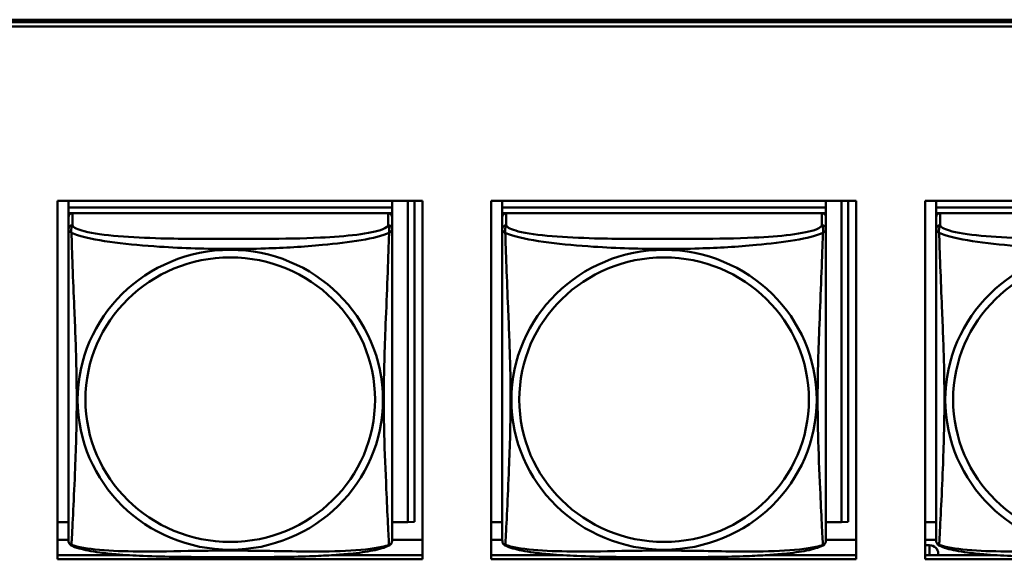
# Model space of a CAD drawing. Header units: inches. Extents: x 0.8 to 72.9, y -7.8 to 49.3.
# Tile 145 of 256: x 47.4 to 48.8, y 15.2 to 16. Entities that reach past the tile are written whole.
import ezdxf

# ---------------------------------------------------------------- set-up
doc = ezdxf.new("R2010")
doc.units = ezdxf.units.IN
doc.header["$MEASUREMENT"] = 0
doc.layers.add('Visible Edges(ROSSANSI)', color=7, linetype='Continuous', lineweight=50)
doc.layers.add('Visible Tangent Edges(ROSSANSI)', color=7, linetype='Continuous', lineweight=50)

msp = doc.modelspace()

# ---------------------------------------------------------------- linework, layer by layer
at = {"layer": 'Visible Edges(ROSSANSI)'}
for p, q in [((35.8647, 15.9996), (53.2398, 15.9996)), ((35.8647, 15.9958), (53.2398, 15.9958)), ((53.2398, 15.9898), (35.8647, 15.9898)), ((47.4473, 15.2126), (47.4473, 15.7353)), ((47.4473, 15.7353), (47.9797, 15.7353)), ((47.4632, 15.7353), (47.4632, 15.7256)), ((47.4632, 15.7116), (47.4632, 15.7353)), ((47.9356, 15.7353), (47.9356, 15.7256)), ((47.9583, 15.7353), (47.9583, 15.2669)), ((47.9681, 15.7353), (47.9681, 15.2673)), ((47.9797, 15.7353), (47.9797, 15.2126)), ((48.0803, 15.2126), (48.0803, 15.7353)), ((48.0803, 15.7353), (48.6127, 15.7353)), ((48.0962, 15.7353), (48.0962, 15.7256)), ((48.0962, 15.7116), (48.0962, 15.7353)), ((48.5686, 15.7353), (48.5686, 15.7256)), ((48.5913, 15.7353), (48.5913, 15.2669)), ((48.6011, 15.7353), (48.6011, 15.2673)), ((48.6127, 15.7353), (48.6127, 15.2126)), ((48.7133, 15.2126), (48.7133, 15.7353)), ((48.7133, 15.7353), (49.2457, 15.7353)), ((48.7292, 15.7353), (48.7292, 15.7256)), ((48.7292, 15.7116), (48.7292, 15.7353)), ((47.9356, 15.7256), (47.4632, 15.7256)), ((47.4632, 15.7256), (47.4632, 15.7174)), ((47.4632, 15.7256), (47.4632, 15.7256)), ((47.4632, 15.7256), (47.9356, 15.7256)), ((47.4632, 15.7117), (47.4632, 15.7174)), ((47.4632, 15.7174), (47.469, 15.7174)), ((47.9297, 15.7174), (47.4691, 15.7174)), ((47.9298, 15.7174), (47.9356, 15.7174)), ((47.9356, 15.7256), (47.9356, 15.7174)), ((47.9356, 15.7256), (47.9356, 15.7256)), ((47.9356, 15.7174), (47.9356, 15.7117)), ((48.5686, 15.7256), (48.0962, 15.7256)), ((48.0962, 15.7256), (48.0962, 15.7174)), ((48.0962, 15.7256), (48.0962, 15.7256)), ((48.0962, 15.7256), (48.5686, 15.7256)), ((48.0962, 15.7117), (48.0962, 15.7174)), ((48.0962, 15.7174), (48.102, 15.7174)), ((48.5627, 15.7174), (48.1021, 15.7174)), ((48.5628, 15.7174), (48.5686, 15.7174)), ((48.5686, 15.7256), (48.5686, 15.7174)), ((48.5686, 15.7256), (48.5686, 15.7256)), ((48.5686, 15.7174), (48.5686, 15.7117)), ((49.2016, 15.7256), (48.7292, 15.7256)), ((48.7292, 15.7256), (48.7292, 15.7174)), ((48.7292, 15.7256), (48.7292, 15.7256)), ((48.7292, 15.7256), (49.2016, 15.7256)), ((48.7292, 15.7117), (48.7292, 15.7174)), ((48.7292, 15.7174), (48.735, 15.7174)), ((49.1957, 15.7174), (48.7351, 15.7174)), ((47.4632, 15.7116), (47.4632, 15.2594)), ((47.9356, 15.6939), (47.9356, 15.7116)), ((48.0962, 15.7116), (48.0962, 15.2594)), ((48.5686, 15.6939), (48.5686, 15.7116)), ((48.7292, 15.7116), (48.7292, 15.2593)), ((47.9356, 15.6939), (47.9356, 15.6939)), ((48.5686, 15.6939), (48.5686, 15.6939)), ((47.4632, 15.2891), (47.4632, 15.2618)), ((48.0962, 15.2891), (48.0962, 15.2618)), ((48.7292, 15.2891), (48.7292, 15.2618)), ((47.4632, 15.2669), (47.4473, 15.2669)), ((47.4632, 15.2618), (47.4632, 15.2594)), ((47.4632, 15.2417), (47.4632, 15.2594)), ((47.9583, 15.2669), (47.9356, 15.2669)), ((47.9583, 15.2669), (47.9681, 15.2673)), ((48.0962, 15.2669), (48.0803, 15.2669)), ((48.0962, 15.2618), (48.0962, 15.2594)), ((48.0962, 15.2417), (48.0962, 15.2594)), ((48.5913, 15.2669), (48.5686, 15.2669)), ((48.5913, 15.2669), (48.6011, 15.2673)), ((48.7292, 15.2668), (48.7133, 15.2668)), ((48.7292, 15.2618), (48.7292, 15.2593)), ((48.7292, 15.2417), (48.7292, 15.2593)), ((47.4632, 15.2412), (47.4473, 15.2412)), ((47.4632, 15.2417), (47.4632, 15.2417)), ((47.9797, 15.2412), (47.9356, 15.2412)), ((48.0962, 15.2412), (48.0803, 15.2412)), ((48.0962, 15.2417), (48.0962, 15.2417)), ((48.6127, 15.2412), (48.5686, 15.2412)), ((48.7292, 15.2412), (48.7133, 15.2412)), ((48.7133, 15.2331), (48.7198, 15.2331)), ((48.7292, 15.2417), (48.7292, 15.2417)), ((47.4473, 15.2186), (47.5501, 15.2186)), ((47.8488, 15.2186), (47.9797, 15.2186)), ((48.0803, 15.2186), (48.1828, 15.2186)), ((48.4821, 15.2186), (48.6127, 15.2186)), ((48.7133, 15.2186), (48.8156, 15.2186)), ((48.7323, 15.2186), (48.7323, 15.2208)), ((47.9797, 15.2126), (47.4473, 15.2126)), ((48.6127, 15.2126), (48.0803, 15.2126)), ((49.2457, 15.2126), (48.7133, 15.2126))]:
    msp.add_line(p, q, dxfattribs=at)
for centre, major_axis, start_param, end_param in [((47.4691, 15.7116), (-0.00591, 0), 4.712366, 6.283162), ((47.9297, 15.7116), (0.00591, 0), 6.283162, 7.853958), ((48.1021, 15.7116), (-0.00591, 0), 4.712366, 6.283162), ((48.5627, 15.7116), (0.00591, 0), 6.283162, 7.853958), ((48.7351, 15.7116), (-0.00591, 0), 4.712366, 6.283162), ((48.7198, 15.2208), (0.0125, 0), 6.283162, 7.853958)]:
    msp.add_ellipse(centre, major_axis=major_axis, ratio=0.981793, start_param=start_param, end_param=end_param, dxfattribs=at)
for points, knots in [([(47.9356, 15.6939), (47.9356, 15.6919), (47.9356, 15.6884), (47.9356, 15.6791), (47.9356, 15.673), (47.9356, 15.6582), (47.9356, 15.6492), (47.9356, 15.6335), (47.9356, 15.6272), (47.9356, 15.6129), (47.9356, 15.605), (47.9356, 15.5869), (47.9356, 15.5766), (47.9356, 15.5516), (47.9356, 15.5369), (47.9356, 15.5044), (47.9356, 15.4864), (47.9356, 15.4507), (47.9356, 15.4328), (47.9356, 15.3973), (47.9356, 15.3796), (47.9356, 15.3535), (47.9356, 15.3448), (47.9356, 15.3218), (47.9356, 15.3079), (47.9356, 15.2873), (47.9356, 15.28), (47.9356, 15.2683), (47.9356, 15.2636), (47.9356, 15.256), (47.9356, 15.2529), (47.9356, 15.2479), (47.9356, 15.246), (47.9356, 15.2434), (47.9356, 15.2425), (47.9356, 15.2416), (47.9356, 15.2414), (47.9356, 15.2411), (47.9356, 15.2411), (47.9356, 15.241), (47.9356, 15.241), (47.9356, 15.241), (47.9356, 15.241), (47.9356, 15.241), (47.9356, 15.241), (47.9356, 15.241), (47.9356, 15.241), (47.9356, 15.2409), (47.9356, 15.2409), (47.9356, 15.2409), (47.9356, 15.2409), (47.9356, 15.2409), (47.9356, 15.2409), (47.9356, 15.2409), (47.9356, 15.2408), (47.9356, 15.2408), (47.9356, 15.2408), (47.9356, 15.2407), (47.9364, 15.2447), (47.9355, 15.2388)], [-1.737343, -1.737343, -1.737343, -1.737343, -1.672944, -1.672944, -1.604422, -1.604422, -1.52499, -1.52499, -1.474054, -1.474054, -1.413069, -1.413069, -1.334757, -1.334757, -1.223483, -1.223483, -1.085035, -1.085035, -0.946588, -0.946588, -0.80814, -0.80814, -0.738916, -0.738916, -0.621545, -0.621545, -0.551982, -0.551982, -0.498632, -0.498632, -0.453561, -0.453561, -0.41439, -0.41439, -0.383629, -0.383629, -0.368248, -0.368248, -0.360558, -0.360558, -0.356713, -0.356713, -0.35479, -0.35479, -0.353829, -0.353829, -0.353348, -0.353348, -0.353108, -0.353108, -0.353059, -0.353059, -0.352994, -0.352994, -0.352945, -0.352945, -0.352913, -0.352913, -0.352868, -0.352868, -0.352868, -0.352868]), ([(48.5686, 15.6939), (48.5686, 15.6918), (48.5686, 15.6884), (48.5686, 15.679), (48.5686, 15.673), (48.5686, 15.6581), (48.5686, 15.6492), (48.5686, 15.6335), (48.5686, 15.6271), (48.5686, 15.6129), (48.5686, 15.605), (48.5686, 15.5869), (48.5686, 15.5766), (48.5686, 15.5516), (48.5686, 15.5369), (48.5686, 15.5044), (48.5686, 15.4864), (48.5686, 15.4507), (48.5686, 15.4328), (48.5686, 15.3973), (48.5686, 15.3796), (48.5686, 15.3535), (48.5686, 15.3448), (48.5686, 15.3218), (48.5686, 15.3079), (48.5686, 15.2873), (48.5686, 15.28), (48.5686, 15.2683), (48.5686, 15.2636), (48.5686, 15.256), (48.5686, 15.2528), (48.5686, 15.2479), (48.5686, 15.246), (48.5686, 15.2434), (48.5686, 15.2425), (48.5686, 15.2416), (48.5686, 15.2413), (48.5686, 15.2411), (48.5686, 15.241), (48.5686, 15.241), (48.5686, 15.241), (48.5686, 15.241), (48.5686, 15.241), (48.5686, 15.2409), (48.5686, 15.2409), (48.5686, 15.2409), (48.5686, 15.2409), (48.5686, 15.2409), (48.5686, 15.2409), (48.5686, 15.2409), (48.5686, 15.2409), (48.5686, 15.2409), (48.5686, 15.2409), (48.5686, 15.2408), (48.5686, 15.2408), (48.5686, 15.2408), (48.5686, 15.2408), (48.5686, 15.2406), (48.5694, 15.2446), (48.5685, 15.2388)], [-1.737343, -1.737343, -1.737343, -1.737343, -1.672944, -1.672944, -1.604422, -1.604422, -1.52499, -1.52499, -1.474054, -1.474054, -1.413069, -1.413069, -1.334757, -1.334757, -1.223483, -1.223483, -1.085035, -1.085035, -0.946588, -0.946588, -0.80814, -0.80814, -0.738916, -0.738916, -0.621545, -0.621545, -0.551982, -0.551982, -0.498632, -0.498632, -0.453561, -0.453561, -0.41439, -0.41439, -0.383629, -0.383629, -0.368248, -0.368248, -0.360558, -0.360558, -0.356713, -0.356713, -0.35479, -0.35479, -0.353829, -0.353829, -0.353348, -0.353348, -0.353108, -0.353108, -0.353059, -0.353059, -0.352994, -0.352994, -0.352945, -0.352945, -0.352913, -0.352913, -0.352868, -0.352868, -0.352868, -0.352868]), ([(47.4632, 15.2417), (47.4632, 15.2416), (47.4632, 15.2415), (47.4632, 15.2414), (47.4632, 15.2413), (47.4632, 15.2412), (47.4632, 15.2411), (47.4632, 15.2411), (47.4632, 15.241), (47.4632, 15.241), (47.4632, 15.241), (47.4632, 15.241), (47.4632, 15.241), (47.4632, 15.241), (47.4632, 15.241), (47.4632, 15.241), (47.4632, 15.241), (47.4632, 15.2409), (47.4632, 15.2409), (47.4632, 15.2409), (47.4632, 15.2409), (47.4632, 15.2409), (47.4632, 15.2409), (47.4632, 15.2409), (47.4632, 15.2409), (47.4632, 15.2408), (47.4632, 15.2408), (47.4632, 15.2406), (47.4626, 15.2438), (47.4634, 15.2388)], [-1.737338, -1.737338, -1.737338, -1.737338, -1.7319152, -1.7319152, -1.7264924, -1.7264924, -1.72106959, -1.72106959, -1.71564679, -1.71564679, -1.71293539, -1.71293539, -1.71157969, -1.71157969, -1.71090184, -1.71090184, -1.71056291, -1.71056291, -1.71045007, -1.71045007, -1.71040727, -1.71040727, -1.71034618, -1.71034618, -1.71029647, -1.71029647, -1.71026337, -1.71026337, -1.71022399, -1.71022399, -1.71022399, -1.71022399]), ([(48.0962, 15.2417), (48.0962, 15.2416), (48.0962, 15.2415), (48.0962, 15.2413), (48.0962, 15.2413), (48.0962, 15.2412), (48.0962, 15.2411), (48.0962, 15.241), (48.0962, 15.241), (48.0962, 15.241), (48.0962, 15.241), (48.0962, 15.241), (48.0962, 15.241), (48.0962, 15.241), (48.0962, 15.241), (48.0962, 15.2409), (48.0962, 15.2409), (48.0962, 15.2409), (48.0962, 15.2409), (48.0962, 15.2409), (48.0962, 15.2409), (48.0962, 15.2409), (48.0962, 15.2409), (48.0962, 15.2409), (48.0962, 15.2408), (48.0962, 15.2408), (48.0962, 15.2408), (48.0962, 15.2406), (48.0956, 15.2438), (48.0964, 15.2388)], [-1.737338, -1.737338, -1.737338, -1.737338, -1.7319152, -1.7319152, -1.7264924, -1.7264924, -1.72106959, -1.72106959, -1.71564679, -1.71564679, -1.71293539, -1.71293539, -1.71157969, -1.71157969, -1.71090184, -1.71090184, -1.71056291, -1.71056291, -1.71045007, -1.71045007, -1.71040727, -1.71040727, -1.71034618, -1.71034618, -1.71029647, -1.71029647, -1.71026337, -1.71026337, -1.71022399, -1.71022399, -1.71022399, -1.71022399]), ([(48.7292, 15.2417), (48.7292, 15.2416), (48.7292, 15.2415), (48.7292, 15.2413), (48.7292, 15.2413), (48.7292, 15.2412), (48.7292, 15.2411), (48.7292, 15.241), (48.7292, 15.241), (48.7292, 15.241), (48.7292, 15.241), (48.7292, 15.2409), (48.7292, 15.2409), (48.7292, 15.2409), (48.7292, 15.2409), (48.7292, 15.2409), (48.7292, 15.2409), (48.7292, 15.2409), (48.7292, 15.2409), (48.7292, 15.2409), (48.7292, 15.2409), (48.7292, 15.2409), (48.7292, 15.2409), (48.7292, 15.2408), (48.7292, 15.2408), (48.7292, 15.2408), (48.7292, 15.2407), (48.7292, 15.2406), (48.7286, 15.2438), (48.7294, 15.2388)], [-1.737338, -1.737338, -1.737338, -1.737338, -1.7319152, -1.7319152, -1.7264924, -1.7264924, -1.72106959, -1.72106959, -1.71564679, -1.71564679, -1.71293539, -1.71293539, -1.71157969, -1.71157969, -1.71090184, -1.71090184, -1.71056291, -1.71056291, -1.71045007, -1.71045007, -1.71040727, -1.71040727, -1.71034618, -1.71034618, -1.71029647, -1.71029647, -1.71026337, -1.71026337, -1.71022399, -1.71022399, -1.71022399, -1.71022399]), ([(47.4674, 15.2329), (47.4668, 15.2332), (47.4663, 15.2335), (47.4654, 15.2344), (47.465, 15.2348), (47.4644, 15.2357), (47.4642, 15.2362), (47.4638, 15.237), (47.4637, 15.2374), (47.4635, 15.2381), (47.4634, 15.2385), (47.4634, 15.2388)], [0.02273801, 0.02273801, 0.02273801, 0.02273801, 0.02955005, 0.02955005, 0.03636208, 0.03636208, 0.04317412, 0.04317412, 0.04998616, 0.04998616, 0.05679819, 0.05679819, 0.05679819, 0.05679819]), ([(47.9314, 15.2329), (47.9281, 15.2311), (47.9245, 15.2298), (47.9165, 15.2274), (47.9121, 15.2263), (47.9026, 15.2245), (47.8976, 15.2236), (47.8864, 15.222), (47.8802, 15.2213), (47.8663, 15.2199), (47.8586, 15.2193), (47.8408, 15.2181), (47.8306, 15.2176), (47.8057, 15.2167), (47.7909, 15.2163), (47.7593, 15.2159), (47.7422, 15.2158), (47.7082, 15.2157), (47.6912, 15.2157), (47.6572, 15.2158), (47.6402, 15.2159), (47.6062, 15.2164), (47.589, 15.2168), (47.5588, 15.2181), (47.5457, 15.2188), (47.5247, 15.2206), (47.5167, 15.2215), (47.503, 15.2233), (47.4973, 15.2243), (47.4873, 15.2262), (47.4828, 15.2273), (47.4746, 15.2297), (47.4709, 15.231), (47.4674, 15.2329)], [-1.678204, -1.678204, -1.678204, -1.678204, -1.629816, -1.629816, -1.580861, -1.580861, -1.532582, -1.532582, -1.479316, -1.479316, -1.416961, -1.416961, -1.337798, -1.337798, -1.226353, -1.226353, -1.09702, -1.09702, -0.967687, -0.967687, -0.838354, -0.838354, -0.709021, -0.709021, -0.60577, -0.60577, -0.53827, -0.53827, -0.483941, -0.483941, -0.435529, -0.435529, -0.384876, -0.384876, -0.384876, -0.384876]), ([(47.9314, 15.2329), (47.932, 15.2332), (47.9325, 15.2335), (47.9334, 15.2344), (47.9338, 15.2348), (47.9344, 15.2357), (47.9346, 15.2361), (47.935, 15.237), (47.9351, 15.2374), (47.9353, 15.2381), (47.9354, 15.2385), (47.9355, 15.2388)], [0.0227374, 0.0227374, 0.0227374, 0.0227374, 0.02954725, 0.02954725, 0.03635709, 0.03635709, 0.04316693, 0.04316693, 0.04997677, 0.04997677, 0.05678661, 0.05678661, 0.05678661, 0.05678661]), ([(48.1004, 15.2329), (48.0998, 15.2332), (48.0993, 15.2335), (48.0984, 15.2344), (48.098, 15.2348), (48.0974, 15.2357), (48.0972, 15.2361), (48.0968, 15.237), (48.0967, 15.2374), (48.0965, 15.2381), (48.0964, 15.2385), (48.0964, 15.2388)], [0.02273801, 0.02273801, 0.02273801, 0.02273801, 0.02955005, 0.02955005, 0.03636208, 0.03636208, 0.04317412, 0.04317412, 0.04998616, 0.04998616, 0.05679819, 0.05679819, 0.05679819, 0.05679819]), ([(48.5644, 15.2329), (48.5611, 15.2311), (48.5575, 15.2298), (48.5495, 15.2274), (48.5451, 15.2263), (48.5356, 15.2244), (48.5306, 15.2236), (48.5194, 15.222), (48.5132, 15.2213), (48.4993, 15.2199), (48.4916, 15.2193), (48.4738, 15.2181), (48.4636, 15.2176), (48.4387, 15.2166), (48.4239, 15.2163), (48.3923, 15.2159), (48.3752, 15.2158), (48.3412, 15.2157), (48.3242, 15.2157), (48.2902, 15.2158), (48.2732, 15.2158), (48.2392, 15.2163), (48.222, 15.2167), (48.1918, 15.218), (48.1787, 15.2188), (48.1577, 15.2206), (48.1497, 15.2215), (48.136, 15.2233), (48.1303, 15.2242), (48.1203, 15.2262), (48.1158, 15.2273), (48.1076, 15.2297), (48.1039, 15.231), (48.1004, 15.2329)], [-1.678204, -1.678204, -1.678204, -1.678204, -1.629816, -1.629816, -1.580861, -1.580861, -1.532582, -1.532582, -1.479316, -1.479316, -1.416961, -1.416961, -1.337798, -1.337798, -1.226353, -1.226353, -1.09702, -1.09702, -0.967687, -0.967687, -0.838354, -0.838354, -0.709021, -0.709021, -0.60577, -0.60577, -0.53827, -0.53827, -0.483941, -0.483941, -0.435529, -0.435529, -0.384876, -0.384876, -0.384876, -0.384876]), ([(48.5644, 15.2329), (48.565, 15.2332), (48.5655, 15.2335), (48.5664, 15.2343), (48.5668, 15.2348), (48.5674, 15.2357), (48.5676, 15.2361), (48.568, 15.237), (48.5681, 15.2374), (48.5683, 15.2381), (48.5684, 15.2384), (48.5685, 15.2388)], [0.0227374, 0.0227374, 0.0227374, 0.0227374, 0.02954725, 0.02954725, 0.03635709, 0.03635709, 0.04316693, 0.04316693, 0.04997677, 0.04997677, 0.05678661, 0.05678661, 0.05678661, 0.05678661]), ([(48.7334, 15.2329), (48.7328, 15.2331), (48.7323, 15.2335), (48.7314, 15.2343), (48.731, 15.2348), (48.7304, 15.2357), (48.7302, 15.2361), (48.7298, 15.237), (48.7297, 15.2374), (48.7295, 15.2381), (48.7294, 15.2384), (48.7294, 15.2388)], [0.02273801, 0.02273801, 0.02273801, 0.02273801, 0.02955005, 0.02955005, 0.03636208, 0.03636208, 0.04317412, 0.04317412, 0.04998616, 0.04998616, 0.05679819, 0.05679819, 0.05679819, 0.05679819]), ([(49.1974, 15.2328), (49.1941, 15.2311), (49.1905, 15.2298), (49.1825, 15.2274), (49.1781, 15.2263), (49.1686, 15.2244), (49.1636, 15.2236), (49.1524, 15.222), (49.1462, 15.2213), (49.1323, 15.2199), (49.1246, 15.2193), (49.1068, 15.2181), (49.0966, 15.2176), (49.0717, 15.2166), (49.0569, 15.2163), (49.0253, 15.2158), (49.0082, 15.2157), (48.9742, 15.2156), (48.9572, 15.2156), (48.9232, 15.2157), (48.9062, 15.2158), (48.8722, 15.2163), (48.855, 15.2167), (48.8248, 15.218), (48.8117, 15.2188), (48.7907, 15.2206), (48.7827, 15.2215), (48.769, 15.2233), (48.7633, 15.2242), (48.7533, 15.2262), (48.7488, 15.2272), (48.7406, 15.2297), (48.7369, 15.231), (48.7334, 15.2329)], [-1.678204, -1.678204, -1.678204, -1.678204, -1.629816, -1.629816, -1.580861, -1.580861, -1.532582, -1.532582, -1.479316, -1.479316, -1.416961, -1.416961, -1.337798, -1.337798, -1.226353, -1.226353, -1.09702, -1.09702, -0.967687, -0.967687, -0.838354, -0.838354, -0.709021, -0.709021, -0.60577, -0.60577, -0.53827, -0.53827, -0.483941, -0.483941, -0.435529, -0.435529, -0.384876, -0.384876, -0.384876, -0.384876])]:
    msp.add_open_spline(points, degree=3, knots=knots, dxfattribs=at)
at = {"layer": 'Visible Tangent Edges(ROSSANSI)'}
for p, q in [((47.4691, 15.6997), (47.4691, 15.7174)), ((47.9297, 15.7174), (47.9297, 15.6997)), ((48.1021, 15.6997), (48.1021, 15.7174)), ((48.5627, 15.7174), (48.5627, 15.6997)), ((48.7351, 15.6997), (48.7351, 15.7174)), ((47.4632, 15.7116), (47.4632, 15.6939)), ((48.0962, 15.7116), (48.0962, 15.6939)), ((48.7292, 15.7116), (48.7292, 15.6939)), ((48.7198, 15.2331), (48.7198, 15.2186))]:
    msp.add_line(p, q, dxfattribs=at)
for centre, major_axis, start_param, end_param in [((47.4691, 15.6939), (-0.00591, 0), 4.712366, 6.283162), ((47.9297, 15.6939), (0.00591, 0), 6.283162, 7.853958), ((48.1021, 15.6939), (-0.00591, 0), 4.712366, 6.283162), ((48.5627, 15.6939), (0.00591, 0), 6.283162, 7.853958), ((48.7351, 15.6939), (-0.00591, 0), 4.712366, 6.283162)]:
    msp.add_ellipse(centre, major_axis=major_axis, ratio=0.981793, start_param=start_param, end_param=end_param, dxfattribs=at)
for centre, major_axis in [((47.6994, 15.4452), (0.2227, 0)), ((48.3324, 15.4452), (0.2227, 0)), ((48.9654, 15.4452), (0.2227, 0)), ((47.6994, 15.4454), (0.2113, 0)), ((48.3324, 15.4454), (0.2113, 0)), ((48.9654, 15.4454), (0.2113, 0))]:
    msp.add_ellipse(centre, major_axis=major_axis, ratio=0.981793, dxfattribs=at)
for points, knots in [([(47.4632, 15.6939), (47.4632, 15.6936), (47.4632, 15.6934), (47.4633, 15.693), (47.4633, 15.6928), (47.4634, 15.6925), (47.4635, 15.6924), (47.4637, 15.6922), (47.4637, 15.6921), (47.464, 15.6918), (47.4641, 15.6916), (47.4647, 15.6911), (47.4652, 15.6907), (47.4663, 15.6898), (47.467, 15.6892), (47.4677, 15.6887)], [-0.0844808, -0.0844808, -0.0844808, -0.0844808, -0.06943799, -0.06943799, -0.05587828, -0.05587828, -0.04740346, -0.04740346, -0.04210669, -0.04210669, -0.03151317, -0.03151317, -0.01456352, -0.01456352, 0.00026741, 0.00026741, 0.00026741, 0.00026741]), ([(47.4632, 15.6939), (47.4632, 15.6914), (47.4632, 15.6868), (47.4632, 15.6806), (47.4632, 15.6694), (47.4632, 15.653), (47.4632, 15.6351), (47.4632, 15.6173), (47.4632, 15.5981), (47.4632, 15.5789), (47.4632, 15.5518), (47.4632, 15.5246), (47.4632, 15.4979), (47.4632, 15.4811), (47.4632, 15.4645), (47.4632, 15.4479), (47.4632, 15.4146), (47.4632, 15.3814), (47.4632, 15.3492), (47.4632, 15.3091), (47.4632, 15.2686), (47.4632, 15.25), (47.4632, 15.2427), (47.4632, 15.2395), (47.4632, 15.2417)], [0.325731, 0.325731, 0.325731, 0.325731, 0.404774, 0.404774, 0.404774, 0.550532, 0.550532, 0.550532, 0.69629, 0.69629, 0.69629, 0.902598, 0.902598, 0.902598, 1.03154, 1.03154, 1.03154, 1.289425, 1.289425, 1.289425, 1.610774, 1.610774, 1.610774, 1.73735, 1.73735, 1.73735, 1.73735]), ([(47.4677, 15.6887), (47.4675, 15.6898), (47.4674, 15.6908), (47.4673, 15.6928), (47.4674, 15.6937), (47.4676, 15.695), (47.4677, 15.6955), (47.4678, 15.6961), (47.4679, 15.6963), (47.468, 15.6968), (47.4682, 15.6971), (47.4684, 15.6978), (47.4686, 15.6982), (47.4689, 15.699), (47.469, 15.6994), (47.4691, 15.6997)], [-0.00026741, -0.00026741, -0.00026741, -0.00026741, 0.01456352, 0.01456352, 0.03151317, 0.03151317, 0.04210669, 0.04210669, 0.04740346, 0.04740346, 0.05587828, 0.05587828, 0.06943799, 0.06943799, 0.0844808, 0.0844808, 0.0844808, 0.0844808]), ([(47.4677, 15.6887), (47.4706, 15.6874), (47.4741, 15.6861), (47.4781, 15.6849), (47.5057, 15.6765), (47.5527, 15.6714), (47.5962, 15.6685), (47.6312, 15.6662), (47.6653, 15.6652), (47.6994, 15.6652), (47.7165, 15.6652), (47.7335, 15.6654), (47.7507, 15.666), (47.7782, 15.6669), (47.8063, 15.6684), (47.834, 15.671), (47.8535, 15.6728), (47.8729, 15.6751), (47.8902, 15.6781), (47.9073, 15.681), (47.9223, 15.6846), (47.9311, 15.6886)], [-1.657319, -1.657319, -1.657319, -1.657319, -1.610774, -1.610774, -1.610774, -1.289425, -1.289425, -1.289425, -1.03154, -1.03154, -1.03154, -0.902598, -0.902598, -0.902598, -0.69629, -0.69629, -0.69629, -0.550532, -0.550532, -0.550532, -0.405761, -0.405761, -0.405761, -0.405761]), ([(47.4677, 15.2337), (47.4678, 15.2353), (47.468, 15.2376), (47.4681, 15.2405), (47.4692, 15.2603), (47.4714, 15.3035), (47.4731, 15.345), (47.4744, 15.3783), (47.4754, 15.4118), (47.4754, 15.4453), (47.4754, 15.462), (47.4752, 15.4788), (47.4748, 15.4958), (47.4741, 15.523), (47.473, 15.551), (47.4718, 15.5796), (47.4709, 15.5998), (47.4701, 15.6203), (47.4694, 15.6395), (47.4687, 15.6586), (47.4681, 15.6763), (47.4677, 15.6887)], [-1.657319, -1.657319, -1.657319, -1.657319, -1.610774, -1.610774, -1.610774, -1.289425, -1.289425, -1.289425, -1.03154, -1.03154, -1.03154, -0.902598, -0.902598, -0.902598, -0.69629, -0.69629, -0.69629, -0.550532, -0.550532, -0.550532, -0.405761, -0.405761, -0.405761, -0.405761]), ([(47.9297, 15.6997), (47.9292, 15.6978), (47.9264, 15.6958), (47.922, 15.694), (47.9139, 15.6907), (47.9, 15.688), (47.8839, 15.686), (47.8677, 15.684), (47.8495, 15.6826), (47.8309, 15.6818), (47.8045, 15.6805), (47.7772, 15.6801), (47.7502, 15.6799), (47.7333, 15.6798), (47.7163, 15.6798), (47.6994, 15.6798), (47.6656, 15.6798), (47.6317, 15.6798), (47.598, 15.6807), (47.556, 15.6818), (47.5121, 15.6845), (47.4865, 15.691), (47.4765, 15.6935), (47.4701, 15.6966), (47.4691, 15.6997)], [0.325731, 0.325731, 0.325731, 0.325731, 0.404774, 0.404774, 0.404774, 0.550532, 0.550532, 0.550532, 0.69629, 0.69629, 0.69629, 0.902598, 0.902598, 0.902598, 1.03154, 1.03154, 1.03154, 1.289425, 1.289425, 1.289425, 1.610774, 1.610774, 1.610774, 1.73735, 1.73735, 1.73735, 1.73735]), ([(47.9311, 15.6886), (47.931, 15.6847), (47.9309, 15.6801), (47.9307, 15.6751), (47.9296, 15.6407), (47.9275, 15.5915), (47.9258, 15.5476), (47.9244, 15.5123), (47.9234, 15.4787), (47.9234, 15.4453), (47.9234, 15.4285), (47.9236, 15.4118), (47.9241, 15.3951), (47.9247, 15.3683), (47.9259, 15.3412), (47.9271, 15.3154), (47.9279, 15.2972), (47.9287, 15.2797), (47.9294, 15.2649), (47.9302, 15.2503), (47.9308, 15.2387), (47.9311, 15.2337)], [-1.657319, -1.657319, -1.657319, -1.657319, -1.610774, -1.610774, -1.610774, -1.289425, -1.289425, -1.289425, -1.03154, -1.03154, -1.03154, -0.902598, -0.902598, -0.902598, -0.69629, -0.69629, -0.69629, -0.550532, -0.550532, -0.550532, -0.405761, -0.405761, -0.405761, -0.405761]), ([(47.9297, 15.6997), (47.9298, 15.6994), (47.93, 15.699), (47.9303, 15.6982), (47.9304, 15.6978), (47.9307, 15.6971), (47.9308, 15.6968), (47.931, 15.6963), (47.931, 15.6961), (47.9312, 15.6955), (47.9313, 15.695), (47.9314, 15.6937), (47.9315, 15.6928), (47.9314, 15.6908), (47.9313, 15.6898), (47.9311, 15.6886)], [-0.0844808, -0.0844808, -0.0844808, -0.0844808, -0.06943799, -0.06943799, -0.05587828, -0.05587828, -0.04740346, -0.04740346, -0.04210669, -0.04210669, -0.03151317, -0.03151317, -0.01456352, -0.01456352, 0.00026741, 0.00026741, 0.00026741, 0.00026741]), ([(47.9311, 15.6886), (47.9319, 15.6892), (47.9325, 15.6897), (47.9337, 15.6907), (47.9341, 15.6911), (47.9347, 15.6916), (47.9349, 15.6918), (47.9351, 15.6921), (47.9352, 15.6922), (47.9353, 15.6924), (47.9354, 15.6925), (47.9355, 15.6928), (47.9356, 15.693), (47.9356, 15.6934), (47.9356, 15.6936), (47.9356, 15.6939)], [-0.00026741, -0.00026741, -0.00026741, -0.00026741, 0.01456352, 0.01456352, 0.03151317, 0.03151317, 0.04210669, 0.04210669, 0.04740346, 0.04740346, 0.05587828, 0.05587828, 0.06943799, 0.06943799, 0.08447444, 0.08447444, 0.08447444, 0.08447444]), ([(48.0962, 15.6939), (48.0962, 15.6936), (48.0962, 15.6934), (48.0963, 15.693), (48.0963, 15.6928), (48.0964, 15.6925), (48.0965, 15.6924), (48.0967, 15.6921), (48.0967, 15.6921), (48.097, 15.6918), (48.0971, 15.6916), (48.0977, 15.6911), (48.0982, 15.6907), (48.0993, 15.6897), (48.1, 15.6892), (48.1007, 15.6886)], [-0.0844808, -0.0844808, -0.0844808, -0.0844808, -0.06943799, -0.06943799, -0.05587828, -0.05587828, -0.04740346, -0.04740346, -0.04210669, -0.04210669, -0.03151317, -0.03151317, -0.01456352, -0.01456352, 0.00026741, 0.00026741, 0.00026741, 0.00026741]), ([(48.0962, 15.6939), (48.0962, 15.6914), (48.0962, 15.6867), (48.0962, 15.6806), (48.0962, 15.6694), (48.0962, 15.653), (48.0962, 15.6351), (48.0962, 15.6173), (48.0962, 15.5981), (48.0962, 15.5789), (48.0962, 15.5518), (48.0962, 15.5246), (48.0962, 15.4978), (48.0962, 15.4811), (48.0962, 15.4645), (48.0962, 15.4479), (48.0962, 15.4146), (48.0962, 15.3814), (48.0962, 15.3492), (48.0962, 15.3091), (48.0962, 15.2686), (48.0962, 15.25), (48.0962, 15.2427), (48.0962, 15.2395), (48.0962, 15.2417)], [0.325731, 0.325731, 0.325731, 0.325731, 0.404774, 0.404774, 0.404774, 0.550532, 0.550532, 0.550532, 0.69629, 0.69629, 0.69629, 0.902598, 0.902598, 0.902598, 1.03154, 1.03154, 1.03154, 1.289425, 1.289425, 1.289425, 1.610774, 1.610774, 1.610774, 1.73735, 1.73735, 1.73735, 1.73735]), ([(48.1007, 15.6886), (48.1005, 15.6898), (48.1004, 15.6908), (48.1003, 15.6928), (48.1004, 15.6937), (48.1006, 15.695), (48.1007, 15.6955), (48.1008, 15.6961), (48.1009, 15.6963), (48.101, 15.6968), (48.1012, 15.6971), (48.1014, 15.6978), (48.1016, 15.6982), (48.1019, 15.699), (48.102, 15.6994), (48.1021, 15.6997)], [-0.00026741, -0.00026741, -0.00026741, -0.00026741, 0.01456352, 0.01456352, 0.03151317, 0.03151317, 0.04210669, 0.04210669, 0.04740346, 0.04740346, 0.05587828, 0.05587828, 0.06943799, 0.06943799, 0.0844808, 0.0844808, 0.0844808, 0.0844808]), ([(48.1007, 15.6886), (48.1036, 15.6874), (48.1071, 15.6861), (48.1111, 15.6849), (48.1387, 15.6765), (48.1857, 15.6714), (48.2292, 15.6685), (48.2642, 15.6662), (48.2983, 15.6652), (48.3324, 15.6652), (48.3495, 15.6652), (48.3665, 15.6654), (48.3837, 15.666), (48.4112, 15.6669), (48.4393, 15.6684), (48.467, 15.671), (48.4865, 15.6728), (48.5059, 15.6751), (48.5232, 15.678), (48.5403, 15.681), (48.5553, 15.6846), (48.5641, 15.6886)], [-1.657319, -1.657319, -1.657319, -1.657319, -1.610774, -1.610774, -1.610774, -1.289425, -1.289425, -1.289425, -1.03154, -1.03154, -1.03154, -0.902598, -0.902598, -0.902598, -0.69629, -0.69629, -0.69629, -0.550532, -0.550532, -0.550532, -0.405761, -0.405761, -0.405761, -0.405761]), ([(48.1007, 15.2337), (48.1008, 15.2353), (48.101, 15.2376), (48.1011, 15.2405), (48.1022, 15.2603), (48.1044, 15.3035), (48.1061, 15.345), (48.1074, 15.3783), (48.1084, 15.4118), (48.1084, 15.4453), (48.1084, 15.462), (48.1082, 15.4788), (48.1078, 15.4958), (48.1071, 15.523), (48.106, 15.551), (48.1048, 15.5796), (48.1039, 15.5998), (48.1031, 15.6202), (48.1024, 15.6395), (48.1017, 15.6586), (48.1011, 15.6763), (48.1007, 15.6886)], [-1.657319, -1.657319, -1.657319, -1.657319, -1.610774, -1.610774, -1.610774, -1.289425, -1.289425, -1.289425, -1.03154, -1.03154, -1.03154, -0.902598, -0.902598, -0.902598, -0.69629, -0.69629, -0.69629, -0.550532, -0.550532, -0.550532, -0.405761, -0.405761, -0.405761, -0.405761]), ([(48.5627, 15.6997), (48.5622, 15.6977), (48.5594, 15.6958), (48.555, 15.694), (48.5469, 15.6907), (48.533, 15.688), (48.5169, 15.6859), (48.5007, 15.6839), (48.4825, 15.6826), (48.4639, 15.6818), (48.4375, 15.6805), (48.4102, 15.6801), (48.3832, 15.6799), (48.3663, 15.6798), (48.3493, 15.6798), (48.3324, 15.6798), (48.2986, 15.6798), (48.2647, 15.6798), (48.231, 15.6807), (48.189, 15.6818), (48.1451, 15.6845), (48.1195, 15.6909), (48.1095, 15.6935), (48.1031, 15.6966), (48.1021, 15.6997)], [0.325731, 0.325731, 0.325731, 0.325731, 0.404774, 0.404774, 0.404774, 0.550532, 0.550532, 0.550532, 0.69629, 0.69629, 0.69629, 0.902598, 0.902598, 0.902598, 1.03154, 1.03154, 1.03154, 1.289425, 1.289425, 1.289425, 1.610774, 1.610774, 1.610774, 1.73735, 1.73735, 1.73735, 1.73735]), ([(48.5641, 15.6886), (48.564, 15.6847), (48.5639, 15.6801), (48.5637, 15.6751), (48.5626, 15.6407), (48.5605, 15.5915), (48.5588, 15.5476), (48.5574, 15.5123), (48.5564, 15.4787), (48.5564, 15.4452), (48.5564, 15.4285), (48.5566, 15.4118), (48.5571, 15.3951), (48.5577, 15.3683), (48.5589, 15.3411), (48.5601, 15.3154), (48.5609, 15.2972), (48.5617, 15.2796), (48.5624, 15.2649), (48.5632, 15.2503), (48.5638, 15.2387), (48.5641, 15.2337)], [-1.657319, -1.657319, -1.657319, -1.657319, -1.610774, -1.610774, -1.610774, -1.289425, -1.289425, -1.289425, -1.03154, -1.03154, -1.03154, -0.902598, -0.902598, -0.902598, -0.69629, -0.69629, -0.69629, -0.550532, -0.550532, -0.550532, -0.405761, -0.405761, -0.405761, -0.405761]), ([(48.5627, 15.6997), (48.5628, 15.6993), (48.563, 15.699), (48.5633, 15.6982), (48.5634, 15.6978), (48.5637, 15.6971), (48.5638, 15.6968), (48.564, 15.6963), (48.564, 15.6961), (48.5642, 15.6954), (48.5643, 15.695), (48.5644, 15.6937), (48.5645, 15.6928), (48.5644, 15.6908), (48.5643, 15.6898), (48.5641, 15.6886)], [-0.0844808, -0.0844808, -0.0844808, -0.0844808, -0.06943799, -0.06943799, -0.05587828, -0.05587828, -0.04740346, -0.04740346, -0.04210669, -0.04210669, -0.03151317, -0.03151317, -0.01456352, -0.01456352, 0.00026741, 0.00026741, 0.00026741, 0.00026741]), ([(48.5641, 15.6886), (48.5649, 15.6892), (48.5655, 15.6897), (48.5667, 15.6907), (48.5671, 15.6911), (48.5677, 15.6916), (48.5679, 15.6918), (48.5681, 15.6921), (48.5682, 15.6921), (48.5683, 15.6923), (48.5684, 15.6925), (48.5685, 15.6928), (48.5686, 15.693), (48.5686, 15.6934), (48.5686, 15.6936), (48.5686, 15.6939)], [-0.00026741, -0.00026741, -0.00026741, -0.00026741, 0.01456352, 0.01456352, 0.03151317, 0.03151317, 0.04210669, 0.04210669, 0.04740346, 0.04740346, 0.05587828, 0.05587828, 0.06943799, 0.06943799, 0.08447444, 0.08447444, 0.08447444, 0.08447444]), ([(48.7292, 15.6939), (48.7292, 15.6936), (48.7292, 15.6934), (48.7293, 15.693), (48.7293, 15.6928), (48.7294, 15.6925), (48.7295, 15.6923), (48.7297, 15.6921), (48.7297, 15.6921), (48.73, 15.6918), (48.7301, 15.6916), (48.7307, 15.6911), (48.7312, 15.6906), (48.7323, 15.6897), (48.733, 15.6892), (48.7337, 15.6886)], [-0.0844808, -0.0844808, -0.0844808, -0.0844808, -0.06943799, -0.06943799, -0.05587828, -0.05587828, -0.04740346, -0.04740346, -0.04210669, -0.04210669, -0.03151317, -0.03151317, -0.01456352, -0.01456352, 0.00026741, 0.00026741, 0.00026741, 0.00026741]), ([(48.7292, 15.6939), (48.7292, 15.6914), (48.7292, 15.6867), (48.7292, 15.6806), (48.7292, 15.6693), (48.7292, 15.653), (48.7292, 15.6351), (48.7292, 15.6173), (48.7292, 15.5981), (48.7292, 15.5789), (48.7292, 15.5518), (48.7292, 15.5246), (48.7292, 15.4978), (48.7292, 15.4811), (48.7292, 15.4645), (48.7292, 15.4478), (48.7292, 15.4146), (48.7292, 15.3814), (48.7292, 15.3492), (48.7292, 15.309), (48.7292, 15.2686), (48.7292, 15.25), (48.7292, 15.2426), (48.7292, 15.2394), (48.7292, 15.2417)], [0.325731, 0.325731, 0.325731, 0.325731, 0.404774, 0.404774, 0.404774, 0.550532, 0.550532, 0.550532, 0.69629, 0.69629, 0.69629, 0.902598, 0.902598, 0.902598, 1.03154, 1.03154, 1.03154, 1.289425, 1.289425, 1.289425, 1.610774, 1.610774, 1.610774, 1.73735, 1.73735, 1.73735, 1.73735]), ([(48.7337, 15.6886), (48.7335, 15.6898), (48.7334, 15.6908), (48.7333, 15.6928), (48.7334, 15.6937), (48.7336, 15.695), (48.7337, 15.6954), (48.7338, 15.6961), (48.7339, 15.6963), (48.734, 15.6968), (48.7342, 15.6971), (48.7344, 15.6978), (48.7346, 15.6982), (48.7349, 15.699), (48.735, 15.6993), (48.7351, 15.6997)], [-0.00026741, -0.00026741, -0.00026741, -0.00026741, 0.01456352, 0.01456352, 0.03151317, 0.03151317, 0.04210669, 0.04210669, 0.04740346, 0.04740346, 0.05587828, 0.05587828, 0.06943799, 0.06943799, 0.0844808, 0.0844808, 0.0844808, 0.0844808]), ([(48.7337, 15.6886), (48.7366, 15.6873), (48.7401, 15.6861), (48.7441, 15.6849), (48.7717, 15.6765), (48.8187, 15.6714), (48.8622, 15.6685), (48.8972, 15.6662), (48.9313, 15.6651), (48.9654, 15.6651), (48.9825, 15.6651), (48.9995, 15.6654), (49.0167, 15.666), (49.0442, 15.6668), (49.0723, 15.6684), (49.1, 15.671), (49.1195, 15.6728), (49.1389, 15.6751), (49.1562, 15.678), (49.1733, 15.681), (49.1883, 15.6846), (49.1971, 15.6886)], [-1.657319, -1.657319, -1.657319, -1.657319, -1.610774, -1.610774, -1.610774, -1.289425, -1.289425, -1.289425, -1.03154, -1.03154, -1.03154, -0.902598, -0.902598, -0.902598, -0.69629, -0.69629, -0.69629, -0.550532, -0.550532, -0.550532, -0.405761, -0.405761, -0.405761, -0.405761]), ([(48.7337, 15.2337), (48.7338, 15.2353), (48.734, 15.2376), (48.7341, 15.2405), (48.7352, 15.2603), (48.7374, 15.3034), (48.7391, 15.345), (48.7404, 15.3783), (48.7414, 15.4118), (48.7414, 15.4452), (48.7414, 15.462), (48.7412, 15.4787), (48.7408, 15.4957), (48.7401, 15.5229), (48.739, 15.551), (48.7378, 15.5796), (48.7369, 15.5998), (48.7361, 15.6202), (48.7354, 15.6395), (48.7347, 15.6586), (48.7341, 15.6763), (48.7337, 15.6886)], [-1.657319, -1.657319, -1.657319, -1.657319, -1.610774, -1.610774, -1.610774, -1.289425, -1.289425, -1.289425, -1.03154, -1.03154, -1.03154, -0.902598, -0.902598, -0.902598, -0.69629, -0.69629, -0.69629, -0.550532, -0.550532, -0.550532, -0.405761, -0.405761, -0.405761, -0.405761]), ([(49.1957, 15.6997), (49.1952, 15.6977), (49.1924, 15.6958), (49.188, 15.694), (49.1799, 15.6907), (49.166, 15.6879), (49.1499, 15.6859), (49.1337, 15.6839), (49.1155, 15.6826), (49.0969, 15.6817), (49.0705, 15.6805), (49.0432, 15.6801), (49.0162, 15.6799), (48.9993, 15.6798), (48.9823, 15.6798), (48.9654, 15.6798), (48.9316, 15.6798), (48.8977, 15.6798), (48.864, 15.6807), (48.822, 15.6818), (48.7781, 15.6844), (48.7525, 15.6909), (48.7425, 15.6935), (48.7361, 15.6966), (48.7351, 15.6997)], [0.325731, 0.325731, 0.325731, 0.325731, 0.404774, 0.404774, 0.404774, 0.550532, 0.550532, 0.550532, 0.69629, 0.69629, 0.69629, 0.902598, 0.902598, 0.902598, 1.03154, 1.03154, 1.03154, 1.289425, 1.289425, 1.289425, 1.610774, 1.610774, 1.610774, 1.73735, 1.73735, 1.73735, 1.73735]), ([(47.4677, 15.2337), (47.467, 15.2339), (47.4663, 15.2342), (47.4652, 15.235), (47.4647, 15.2355), (47.4641, 15.2364), (47.4639, 15.2368), (47.4637, 15.2373), (47.4637, 15.2375), (47.4635, 15.238), (47.4634, 15.2384), (47.4634, 15.2387), (47.4634, 15.2388), (47.4634, 15.2388)], [-0.00026741, -0.00026741, -0.00026741, -0.00026741, 0.01456352, 0.01456352, 0.03151317, 0.03151317, 0.04210669, 0.04210669, 0.04740346, 0.04740346, 0.05587828, 0.05587828, 0.05679819, 0.05679819, 0.05679819, 0.05679819]), ([(47.4674, 15.2329), (47.4674, 15.2329), (47.4674, 15.2329), (47.4674, 15.2331), (47.4675, 15.2334), (47.4677, 15.2337)], [-0.02273801, -0.02273801, -0.02273801, -0.02273801, -0.01456352, -0.01456352, 0.00026741, 0.00026741, 0.00026741, 0.00026741]), ([(47.9311, 15.2337), (47.9283, 15.2326), (47.9248, 15.2316), (47.9208, 15.2307), (47.8931, 15.2245), (47.8461, 15.2236), (47.8026, 15.2241), (47.7677, 15.2244), (47.7335, 15.2253), (47.6994, 15.2253), (47.6824, 15.2253), (47.6653, 15.2252), (47.6481, 15.2249), (47.6207, 15.2244), (47.5925, 15.2238), (47.5649, 15.224), (47.5453, 15.2242), (47.526, 15.2248), (47.5087, 15.2264), (47.4915, 15.2279), (47.4766, 15.2304), (47.4677, 15.2337)], [-1.657319, -1.657319, -1.657319, -1.657319, -1.610774, -1.610774, -1.610774, -1.289425, -1.289425, -1.289425, -1.03154, -1.03154, -1.03154, -0.902598, -0.902598, -0.902598, -0.69629, -0.69629, -0.69629, -0.550532, -0.550532, -0.550532, -0.405761, -0.405761, -0.405761, -0.405761]), ([(47.9355, 15.2388), (47.9355, 15.2387), (47.9354, 15.2387), (47.9354, 15.2384), (47.9353, 15.238), (47.9352, 15.2375), (47.9351, 15.2373), (47.9349, 15.2368), (47.9347, 15.2364), (47.9341, 15.2355), (47.9336, 15.235), (47.9325, 15.2342), (47.9319, 15.2339), (47.9311, 15.2337)], [-0.05678661, -0.05678661, -0.05678661, -0.05678661, -0.05587828, -0.05587828, -0.04740346, -0.04740346, -0.04210669, -0.04210669, -0.03151317, -0.03151317, -0.01456352, -0.01456352, 0.00026741, 0.00026741, 0.00026741, 0.00026741]), ([(47.9311, 15.2337), (47.9313, 15.2334), (47.9314, 15.2331), (47.9315, 15.2329), (47.9315, 15.2329), (47.9314, 15.2329)], [-0.00026741, -0.00026741, -0.00026741, -0.00026741, 0.01456352, 0.01456352, 0.0227374, 0.0227374, 0.0227374, 0.0227374]), ([(48.1007, 15.2337), (48.1, 15.2339), (48.0993, 15.2342), (48.0982, 15.235), (48.0977, 15.2355), (48.0971, 15.2364), (48.0969, 15.2367), (48.0967, 15.2373), (48.0967, 15.2375), (48.0965, 15.238), (48.0964, 15.2384), (48.0964, 15.2387), (48.0964, 15.2387), (48.0964, 15.2388)], [-0.00026741, -0.00026741, -0.00026741, -0.00026741, 0.01456352, 0.01456352, 0.03151317, 0.03151317, 0.04210669, 0.04210669, 0.04740346, 0.04740346, 0.05587828, 0.05587828, 0.05679819, 0.05679819, 0.05679819, 0.05679819]), ([(48.1004, 15.2329), (48.1004, 15.2329), (48.1004, 15.2329), (48.1004, 15.2331), (48.1005, 15.2334), (48.1007, 15.2337)], [-0.02273801, -0.02273801, -0.02273801, -0.02273801, -0.01456352, -0.01456352, 0.00026741, 0.00026741, 0.00026741, 0.00026741]), ([(48.5641, 15.2337), (48.5613, 15.2326), (48.5578, 15.2316), (48.5538, 15.2307), (48.5261, 15.2245), (48.4791, 15.2236), (48.4356, 15.224), (48.4007, 15.2244), (48.3665, 15.2253), (48.3324, 15.2253), (48.3154, 15.2253), (48.2983, 15.2251), (48.2811, 15.2249), (48.2537, 15.2244), (48.2255, 15.2237), (48.1979, 15.224), (48.1783, 15.2242), (48.159, 15.2248), (48.1417, 15.2264), (48.1245, 15.2279), (48.1096, 15.2304), (48.1007, 15.2337)], [-1.657319, -1.657319, -1.657319, -1.657319, -1.610774, -1.610774, -1.610774, -1.289425, -1.289425, -1.289425, -1.03154, -1.03154, -1.03154, -0.902598, -0.902598, -0.902598, -0.69629, -0.69629, -0.69629, -0.550532, -0.550532, -0.550532, -0.405761, -0.405761, -0.405761, -0.405761]), ([(48.5685, 15.2388), (48.5685, 15.2387), (48.5684, 15.2387), (48.5684, 15.2383), (48.5683, 15.238), (48.5682, 15.2375), (48.5681, 15.2373), (48.5679, 15.2367), (48.5677, 15.2364), (48.5671, 15.2355), (48.5666, 15.2349), (48.5655, 15.2342), (48.5649, 15.2339), (48.5641, 15.2337)], [-0.05678661, -0.05678661, -0.05678661, -0.05678661, -0.05587828, -0.05587828, -0.04740346, -0.04740346, -0.04210669, -0.04210669, -0.03151317, -0.03151317, -0.01456352, -0.01456352, 0.00026741, 0.00026741, 0.00026741, 0.00026741]), ([(48.5641, 15.2337), (48.5643, 15.2333), (48.5644, 15.2331), (48.5645, 15.2329), (48.5645, 15.2329), (48.5644, 15.2329)], [-0.00026741, -0.00026741, -0.00026741, -0.00026741, 0.01456352, 0.01456352, 0.0227374, 0.0227374, 0.0227374, 0.0227374]), ([(48.7337, 15.2337), (48.733, 15.2339), (48.7323, 15.2342), (48.7312, 15.2349), (48.7307, 15.2355), (48.7301, 15.2364), (48.7299, 15.2367), (48.7297, 15.2373), (48.7297, 15.2375), (48.7295, 15.238), (48.7294, 15.2383), (48.7294, 15.2387), (48.7294, 15.2387), (48.7294, 15.2388)], [-0.00026741, -0.00026741, -0.00026741, -0.00026741, 0.01456352, 0.01456352, 0.03151317, 0.03151317, 0.04210669, 0.04210669, 0.04740346, 0.04740346, 0.05587828, 0.05587828, 0.05679819, 0.05679819, 0.05679819, 0.05679819]), ([(48.7334, 15.2329), (48.7334, 15.2329), (48.7334, 15.2329), (48.7334, 15.2331), (48.7335, 15.2333), (48.7337, 15.2337)], [-0.02273801, -0.02273801, -0.02273801, -0.02273801, -0.01456352, -0.01456352, 0.00026741, 0.00026741, 0.00026741, 0.00026741]), ([(49.1971, 15.2337), (49.1943, 15.2326), (49.1908, 15.2316), (49.1868, 15.2307), (49.1591, 15.2245), (49.1121, 15.2236), (49.0686, 15.224), (49.0337, 15.2244), (48.9995, 15.2253), (48.9654, 15.2253), (48.9484, 15.2253), (48.9313, 15.2251), (48.9141, 15.2248), (48.8867, 15.2244), (48.8585, 15.2237), (48.8309, 15.224), (48.8113, 15.2241), (48.792, 15.2248), (48.7747, 15.2263), (48.7575, 15.2279), (48.7426, 15.2304), (48.7337, 15.2337)], [-1.657319, -1.657319, -1.657319, -1.657319, -1.610774, -1.610774, -1.610774, -1.289425, -1.289425, -1.289425, -1.03154, -1.03154, -1.03154, -0.902598, -0.902598, -0.902598, -0.69629, -0.69629, -0.69629, -0.550532, -0.550532, -0.550532, -0.405761, -0.405761, -0.405761, -0.405761])]:
    msp.add_open_spline(points, degree=3, knots=knots, dxfattribs=at)
for points in [[(47.4632, 15.2417), (47.4632, 15.2417), (47.4632, 15.2417), (47.4632, 15.2417)], [(48.0962, 15.2417), (48.0962, 15.2417), (48.0962, 15.2417), (48.0962, 15.2417)], [(48.7292, 15.2417), (48.7292, 15.2417), (48.7292, 15.2417), (48.7292, 15.2417)]]:
    msp.add_open_spline(points, degree=3, dxfattribs=at)

doc.saveas('drawing.dxf')
